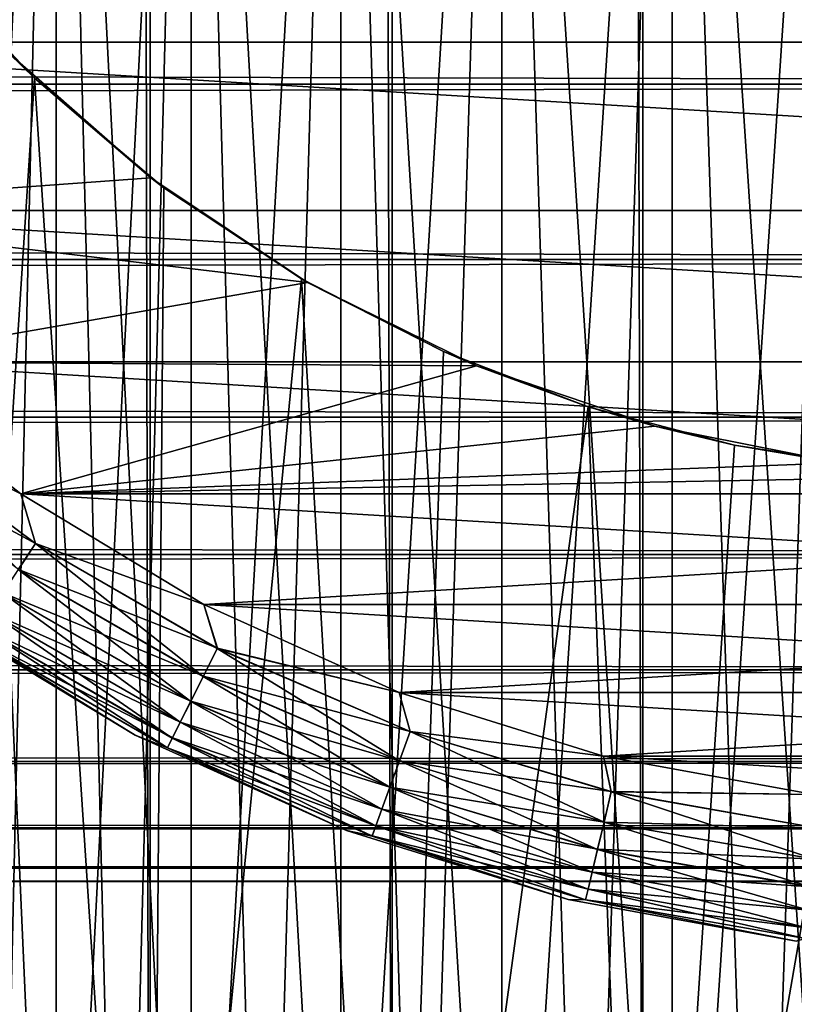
# Model space of a CAD drawing. Extents: x -265 to 265, y 0 to 747.
# Tile 87 of 256: x 243.18 to 248.42, y 6.67 to 13.34. Entities that reach past the tile are written whole.
import ezdxf

# ---------------------------------------------------------------- set-up
doc = ezdxf.new("R2010")
doc.units = 0
doc.header["$LTSCALE"] = 65.185185
for name, color, linetype in [('103', 7, 'CONTINUOUS'), ('107', 7, 'CONTINUOUS'), ('112', 7, 'CONTINUOUS'), ('113', 7, 'CONTINUOUS'), ('44', 7, 'CONTINUOUS'), ('87', 7, 'CONTINUOUS'), ('88', 7, 'CONTINUOUS'), ('95', 7, 'CONTINUOUS'), ('97', 7, 'CONTINUOUS'), ('98', 7, 'CONTINUOUS'), ('99', 7, 'CONTINUOUS')]:
    doc.layers.add(name, color=color, linetype=linetype)

msp = doc.modelspace()

# ---------------------------------------------------------------- linework, layer by layer
at = {"layer": '103', "color": 7, "linetype": 'CONTINUOUS'}
for points in [[(242.0425, 11.0179, -75), (243.1833, 10.1242, -75), (242.1442, 10.6378, -74.9752), (242.0425, 11.0179, -75)], [(242.1442, 10.6378, -74.9752), (243.2842, 9.7891, -74.9752), (242.0082, 10.4757, -74.9014), (242.1442, 10.6378, -74.9752)], [(242.1442, 10.6378, -74.9752), (243.1833, 10.1242, -75), (243.2842, 9.7891, -74.9752), (242.1442, 10.6378, -74.9752)], [(242.0082, 10.4757, -74.9014), (243.2842, 9.7891, -74.9752), (243.1679, 9.6123, -74.9014), (242.0082, 10.4757, -74.9014)], [(243.1833, 10.1242, -75), (244.4234, 9.3745, -75), (243.2842, 9.7891, -74.9752), (243.1833, 10.1242, -75)], [(243.2842, 9.7891, -74.9752), (244.515, 9.0785, -74.9752), (243.1679, 9.6123, -74.9014), (243.2842, 9.7891, -74.9752)], [(243.2842, 9.7891, -74.9752), (244.4234, 9.3745, -75), (244.515, 9.0785, -74.9752), (243.2842, 9.7891, -74.9752)], [(243.1679, 9.6123, -74.9014), (244.42, 8.8894, -74.9014), (243.0636, 9.4537, -74.7823), (243.1679, 9.6123, -74.9014)], [(243.1679, 9.6123, -74.9014), (244.515, 9.0785, -74.9752), (244.42, 8.8894, -74.9014), (243.1679, 9.6123, -74.9014)], [(243.0636, 9.4537, -74.7823), (244.3348, 8.7197, -74.7823), (242.9764, 9.3212, -74.6238), (243.0636, 9.4537, -74.7823)], [(243.0636, 9.4537, -74.7823), (244.42, 8.8894, -74.9014), (244.3348, 8.7197, -74.7823), (243.0636, 9.4537, -74.7823)], [(244.4234, 9.3745, -75), (245.7448, 8.7798, -75), (244.515, 9.0785, -74.9752), (244.4234, 9.3745, -75)], [(243.9586, 8.4891, -74), (242.6152, 9.3012, -74), (242.8702, 9.1596, -74.2225), (243.9586, 8.4891, -74)], [(242.9764, 9.3212, -74.6238), (244.2637, 8.578, -74.6238), (242.9109, 9.2215, -74.4341), (242.9764, 9.3212, -74.6238)], [(242.9764, 9.3212, -74.6238), (244.3348, 8.7197, -74.7823), (244.2637, 8.578, -74.6238), (242.9764, 9.3212, -74.6238)], [(242.9109, 9.2215, -74.4341), (244.2101, 8.4714, -74.4341), (242.8702, 9.1596, -74.2225), (242.9109, 9.2215, -74.4341)], [(242.9109, 9.2215, -74.4341), (244.2637, 8.578, -74.6238), (244.2101, 8.4714, -74.4341), (242.9109, 9.2215, -74.4341)], [(243.9586, 8.4891, -74), (242.8702, 9.1596, -74.2225), (244.1769, 8.4052, -74.2225), (243.9586, 8.4891, -74)], [(242.8702, 9.1596, -74.2225), (244.2101, 8.4714, -74.4341), (244.1769, 8.4052, -74.2225), (242.8702, 9.1596, -74.2225)], [(244.515, 9.0785, -74.9752), (245.82, 8.5156, -74.9752), (244.42, 8.8894, -74.9014), (244.515, 9.0785, -74.9752)], [(244.515, 9.0785, -74.9752), (245.7448, 8.7798, -75), (245.82, 8.5156, -74.9752), (244.515, 9.0785, -74.9752)], [(244.42, 8.8894, -74.9014), (245.7476, 8.3167, -74.9014), (244.3348, 8.7197, -74.7823), (244.42, 8.8894, -74.9014)], [(244.42, 8.8894, -74.9014), (245.82, 8.5156, -74.9752), (245.7476, 8.3167, -74.9014), (244.42, 8.8894, -74.9014)], [(245.7448, 8.7798, -75), (247.1283, 8.3487, -75), (245.82, 8.5156, -74.9752), (245.7448, 8.7798, -75)], [(244.3348, 8.7197, -74.7823), (245.6827, 8.1383, -74.7823), (244.2637, 8.578, -74.6238), (244.3348, 8.7197, -74.7823)], [(244.3348, 8.7197, -74.7823), (245.7476, 8.3167, -74.9014), (245.6827, 8.1383, -74.7823), (244.3348, 8.7197, -74.7823)], [(244.2637, 8.578, -74.6238), (245.6285, 7.9893, -74.6238), (244.2101, 8.4714, -74.4341), (244.2637, 8.578, -74.6238)], [(244.2637, 8.578, -74.6238), (245.6827, 8.1383, -74.7823), (245.6285, 7.9893, -74.6238), (244.2637, 8.578, -74.6238)], [(245.3901, 7.8448, -74), (243.9586, 8.4891, -74), (244.1769, 8.4052, -74.2225), (245.3901, 7.8448, -74)], [(244.2101, 8.4714, -74.4341), (245.5876, 7.8771, -74.4341), (244.1769, 8.4052, -74.2225), (244.2101, 8.4714, -74.4341)], [(244.2101, 8.4714, -74.4341), (245.6285, 7.9893, -74.6238), (245.5876, 7.8771, -74.4341), (244.2101, 8.4714, -74.4341)], [(245.82, 8.5156, -74.9752), (247.1815, 8.108, -74.9752), (245.7476, 8.3167, -74.9014), (245.82, 8.5156, -74.9752)], [(245.82, 8.5156, -74.9752), (247.1283, 8.3487, -75), (247.1815, 8.108, -74.9752), (245.82, 8.5156, -74.9752)], [(245.3901, 7.8448, -74), (244.1769, 8.4052, -74.2225), (245.5623, 7.8076, -74.2225), (245.3901, 7.8448, -74)], [(244.1769, 8.4052, -74.2225), (245.5876, 7.8771, -74.4341), (245.5623, 7.8076, -74.2225), (244.1769, 8.4052, -74.2225)], [(247.1283, 8.3487, -75), (248.5536, 8.0875, -75), (247.1815, 8.108, -74.9752), (247.1283, 8.3487, -75)], [(245.7476, 8.3167, -74.9014), (247.1327, 7.9021, -74.9014), (245.6827, 8.1383, -74.7823), (245.7476, 8.3167, -74.9014)], [(245.7476, 8.3167, -74.9014), (247.1815, 8.108, -74.9752), (247.1327, 7.9021, -74.9014), (245.7476, 8.3167, -74.9014)], [(245.6827, 8.1383, -74.7823), (247.0889, 7.7173, -74.7823), (245.6285, 7.9893, -74.6238), (245.6827, 8.1383, -74.7823)], [(245.6827, 8.1383, -74.7823), (247.1327, 7.9021, -74.9014), (247.0889, 7.7173, -74.7823), (245.6827, 8.1383, -74.7823)], [(247.1815, 8.108, -74.9752), (248.5812, 7.8612, -74.9752), (247.1327, 7.9021, -74.9014), (247.1815, 8.108, -74.9752)], [(247.1815, 8.108, -74.9752), (248.5536, 8.0875, -75), (248.5812, 7.8612, -74.9752), (247.1815, 8.108, -74.9752)], [(245.6285, 7.9893, -74.6238), (247.0524, 7.563, -74.6238), (245.5876, 7.8771, -74.4341), (245.6285, 7.9893, -74.6238)], [(245.6285, 7.9893, -74.6238), (247.0889, 7.7173, -74.7823), (247.0524, 7.563, -74.6238), (245.6285, 7.9893, -74.6238)], [(245.5876, 7.8771, -74.4341), (247.0249, 7.4469, -74.4341), (245.5623, 7.8076, -74.2225), (245.5876, 7.8771, -74.4341)], [(245.5876, 7.8771, -74.4341), (247.0524, 7.563, -74.6238), (247.0249, 7.4469, -74.4341), (245.5876, 7.8771, -74.4341)], [(247.1327, 7.9021, -74.9014), (248.5566, 7.651, -74.9014), (247.0889, 7.7173, -74.7823), (247.1327, 7.9021, -74.9014)], [(247.1327, 7.9021, -74.9014), (248.5812, 7.8612, -74.9752), (248.5566, 7.651, -74.9014), (247.1327, 7.9021, -74.9014)], [(246.8889, 7.3778, -74), (245.3901, 7.8448, -74), (245.5623, 7.8076, -74.2225), (246.8889, 7.3778, -74)], [(246.8889, 7.3778, -74), (245.5623, 7.8076, -74.2225), (247.0078, 7.3748, -74.2225), (246.8889, 7.3778, -74)], [(245.5623, 7.8076, -74.2225), (247.0249, 7.4469, -74.4341), (247.0078, 7.3748, -74.2225), (245.5623, 7.8076, -74.2225)], [(247.0889, 7.7173, -74.7823), (248.5346, 7.4624, -74.7823), (247.0524, 7.563, -74.6238), (247.0889, 7.7173, -74.7823)], [(247.0889, 7.7173, -74.7823), (248.5566, 7.651, -74.9014), (248.5346, 7.4624, -74.7823), (247.0889, 7.7173, -74.7823)], [(247.0524, 7.563, -74.6238), (248.5162, 7.3049, -74.6238), (247.0249, 7.4469, -74.4341), (247.0524, 7.563, -74.6238)], [(247.0524, 7.563, -74.6238), (248.5346, 7.4624, -74.7823), (248.5162, 7.3049, -74.6238), (247.0524, 7.563, -74.6238)], [(247.0249, 7.4469, -74.4341), (248.5023, 7.1864, -74.4341), (247.0078, 7.3748, -74.2225), (247.0249, 7.4469, -74.4341)], [(247.0249, 7.4469, -74.4341), (248.5162, 7.3049, -74.6238), (248.5023, 7.1864, -74.4341), (247.0249, 7.4469, -74.4341)], [(248.433, 7.0948, -74), (246.8889, 7.3778, -74), (247.0078, 7.3748, -74.2225), (248.433, 7.0948, -74)], [(248.433, 7.0948, -74), (247.0078, 7.3748, -74.2225), (248.4937, 7.1128, -74.2225), (248.433, 7.0948, -74)], [(247.0078, 7.3748, -74.2225), (248.5023, 7.1864, -74.4341), (248.4937, 7.1128, -74.2225), (247.0078, 7.3748, -74.2225)]]:
    msp.add_3dface(points, dxfattribs=at)
at = {"layer": '107', "color": 7, "linetype": 'CONTINUOUS'}
for points in [[(243.1833, 10.1242, -25), (242.0425, 11.0179, -25), (242.1435, 10.637, -25.0251), (243.1833, 10.1242, -25)], [(243.2836, 9.7882, -25.0251), (243.1833, 10.1242, -25), (242.1435, 10.637, -25.0251), (243.2836, 9.7882, -25.0251)], [(243.2836, 9.7882, -25.0251), (242.1435, 10.637, -25.0251), (243.1674, 9.6115, -25.0991), (243.2836, 9.7882, -25.0251)], [(244.4234, 9.3745, -25), (243.1833, 10.1242, -25), (243.2836, 9.7882, -25.0251), (244.4234, 9.3745, -25)], [(244.4196, 8.8885, -25.0991), (243.2836, 9.7882, -25.0251), (243.1674, 9.6115, -25.0991), (244.4196, 8.8885, -25.0991)], [(244.5145, 9.0776, -25.0251), (244.4234, 9.3745, -25), (243.2836, 9.7882, -25.0251), (244.5145, 9.0776, -25.0251)], [(244.5145, 9.0776, -25.0251), (243.2836, 9.7882, -25.0251), (244.4196, 8.8885, -25.0991), (244.5145, 9.0776, -25.0251)], [(244.3344, 8.7189, -25.2184), (243.1674, 9.6115, -25.0991), (243.0631, 9.4529, -25.2184), (244.3344, 8.7189, -25.2184)], [(244.4196, 8.8885, -25.0991), (243.1674, 9.6115, -25.0991), (244.3344, 8.7189, -25.2184), (244.4196, 8.8885, -25.0991)], [(244.2633, 8.5774, -25.377), (243.0631, 9.4529, -25.2184), (242.976, 9.3206, -25.377), (244.2633, 8.5774, -25.377)], [(244.3344, 8.7189, -25.2184), (243.0631, 9.4529, -25.2184), (244.2633, 8.5774, -25.377), (244.3344, 8.7189, -25.2184)], [(245.7448, 8.7798, -25), (244.4234, 9.3745, -25), (244.5145, 9.0776, -25.0251), (245.7448, 8.7798, -25)], [(242.6152, 9.3012, -26), (243.9586, 8.4891, -26), (242.87, 9.1594, -25.7786), (242.6152, 9.3012, -26)], [(244.2099, 8.4709, -25.5669), (242.976, 9.3206, -25.377), (242.9106, 9.2211, -25.5669), (244.2099, 8.4709, -25.5669)], [(244.2633, 8.5774, -25.377), (242.976, 9.3206, -25.377), (244.2099, 8.4709, -25.5669), (244.2633, 8.5774, -25.377)], [(244.1768, 8.405, -25.7786), (242.9106, 9.2211, -25.5669), (242.87, 9.1594, -25.7786), (244.1768, 8.405, -25.7786)], [(244.2099, 8.4709, -25.5669), (242.9106, 9.2211, -25.5669), (244.1768, 8.405, -25.7786), (244.2099, 8.4709, -25.5669)], [(243.9586, 8.4891, -26), (244.1768, 8.405, -25.7786), (242.87, 9.1594, -25.7786), (243.9586, 8.4891, -26)], [(245.7473, 8.3158, -25.0991), (244.5145, 9.0776, -25.0251), (244.4196, 8.8885, -25.0991), (245.7473, 8.3158, -25.0991)], [(245.8197, 8.5146, -25.0251), (245.7448, 8.7798, -25), (244.5145, 9.0776, -25.0251), (245.8197, 8.5146, -25.0251)], [(245.8197, 8.5146, -25.0251), (244.5145, 9.0776, -25.0251), (245.7473, 8.3158, -25.0991), (245.8197, 8.5146, -25.0251)], [(245.6824, 8.1375, -25.2184), (244.4196, 8.8885, -25.0991), (244.3344, 8.7189, -25.2184), (245.6824, 8.1375, -25.2184)], [(245.7473, 8.3158, -25.0991), (244.4196, 8.8885, -25.0991), (245.6824, 8.1375, -25.2184), (245.7473, 8.3158, -25.0991)], [(247.1283, 8.3487, -25), (245.7448, 8.7798, -25), (245.8197, 8.5146, -25.0251), (247.1283, 8.3487, -25)], [(245.6282, 7.9886, -25.377), (244.3344, 8.7189, -25.2184), (244.2633, 8.5774, -25.377), (245.6282, 7.9886, -25.377)], [(245.6824, 8.1375, -25.2184), (244.3344, 8.7189, -25.2184), (245.6282, 7.9886, -25.377), (245.6824, 8.1375, -25.2184)], [(245.5875, 7.8767, -25.5669), (244.2633, 8.5774, -25.377), (244.2099, 8.4709, -25.5669), (245.5875, 7.8767, -25.5669)], [(245.6282, 7.9886, -25.377), (244.2633, 8.5774, -25.377), (245.5875, 7.8767, -25.5669), (245.6282, 7.9886, -25.377)], [(243.9586, 8.4891, -26), (245.3901, 7.8448, -26), (244.1768, 8.405, -25.7786), (243.9586, 8.4891, -26)], [(245.5622, 7.8073, -25.7786), (244.2099, 8.4709, -25.5669), (244.1768, 8.405, -25.7786), (245.5622, 7.8073, -25.7786)], [(245.5875, 7.8767, -25.5669), (244.2099, 8.4709, -25.5669), (245.5622, 7.8073, -25.7786), (245.5875, 7.8767, -25.5669)], [(247.1325, 7.9011, -25.0991), (245.8197, 8.5146, -25.0251), (245.7473, 8.3158, -25.0991), (247.1325, 7.9011, -25.0991)], [(247.1813, 8.1069, -25.0251), (247.1283, 8.3487, -25), (245.8197, 8.5146, -25.0251), (247.1813, 8.1069, -25.0251)], [(247.1813, 8.1069, -25.0251), (245.8197, 8.5146, -25.0251), (247.1325, 7.9011, -25.0991), (247.1813, 8.1069, -25.0251)], [(245.3901, 7.8448, -26), (245.5622, 7.8073, -25.7786), (244.1768, 8.405, -25.7786), (245.3901, 7.8448, -26)], [(248.5536, 8.0875, -25), (247.1283, 8.3487, -25), (247.1813, 8.1069, -25.0251), (248.5536, 8.0875, -25)], [(247.0887, 7.7164, -25.2184), (245.7473, 8.3158, -25.0991), (245.6824, 8.1375, -25.2184), (247.0887, 7.7164, -25.2184)], [(247.1325, 7.9011, -25.0991), (245.7473, 8.3158, -25.0991), (247.0887, 7.7164, -25.2184), (247.1325, 7.9011, -25.0991)], [(247.0522, 7.5623, -25.377), (245.6824, 8.1375, -25.2184), (245.6282, 7.9886, -25.377), (247.0522, 7.5623, -25.377)], [(247.0887, 7.7164, -25.2184), (245.6824, 8.1375, -25.2184), (247.0522, 7.5623, -25.377), (247.0887, 7.7164, -25.2184)], [(248.5565, 7.65, -25.0991), (247.1813, 8.1069, -25.0251), (247.1325, 7.9011, -25.0991), (248.5565, 7.65, -25.0991)], [(248.5811, 7.8601, -25.0251), (248.5536, 8.0875, -25), (247.1813, 8.1069, -25.0251), (248.5811, 7.8601, -25.0251)], [(248.5811, 7.8601, -25.0251), (247.1813, 8.1069, -25.0251), (248.5565, 7.65, -25.0991), (248.5811, 7.8601, -25.0251)], [(247.0247, 7.4464, -25.5669), (245.6282, 7.9886, -25.377), (245.5875, 7.8767, -25.5669), (247.0247, 7.4464, -25.5669)], [(247.0522, 7.5623, -25.377), (245.6282, 7.9886, -25.377), (247.0247, 7.4464, -25.5669), (247.0522, 7.5623, -25.377)], [(247.0077, 7.3746, -25.7786), (245.5875, 7.8767, -25.5669), (245.5622, 7.8073, -25.7786), (247.0077, 7.3746, -25.7786)], [(247.0247, 7.4464, -25.5669), (245.5875, 7.8767, -25.5669), (247.0077, 7.3746, -25.7786), (247.0247, 7.4464, -25.5669)], [(248.5345, 7.4615, -25.2184), (247.1325, 7.9011, -25.0991), (247.0887, 7.7164, -25.2184), (248.5345, 7.4615, -25.2184)], [(248.5565, 7.65, -25.0991), (247.1325, 7.9011, -25.0991), (248.5345, 7.4615, -25.2184), (248.5565, 7.65, -25.0991)], [(245.3901, 7.8448, -26), (246.8889, 7.3778, -26), (245.5622, 7.8073, -25.7786), (245.3901, 7.8448, -26)], [(246.8889, 7.3778, -26), (247.0077, 7.3746, -25.7786), (245.5622, 7.8073, -25.7786), (246.8889, 7.3778, -26)], [(248.5161, 7.3042, -25.377), (247.0887, 7.7164, -25.2184), (247.0522, 7.5623, -25.377), (248.5161, 7.3042, -25.377)], [(248.5345, 7.4615, -25.2184), (247.0887, 7.7164, -25.2184), (248.5161, 7.3042, -25.377), (248.5345, 7.4615, -25.2184)], [(248.5022, 7.1859, -25.5669), (247.0522, 7.5623, -25.377), (247.0247, 7.4464, -25.5669), (248.5022, 7.1859, -25.5669)], [(248.5161, 7.3042, -25.377), (247.0522, 7.5623, -25.377), (248.5022, 7.1859, -25.5669), (248.5161, 7.3042, -25.377)], [(248.4937, 7.1126, -25.7786), (247.0247, 7.4464, -25.5669), (247.0077, 7.3746, -25.7786), (248.4937, 7.1126, -25.7786)], [(248.5022, 7.1859, -25.5669), (247.0247, 7.4464, -25.5669), (248.4937, 7.1126, -25.7786), (248.5022, 7.1859, -25.5669)], [(246.8889, 7.3778, -26), (248.433, 7.0948, -26), (247.0077, 7.3746, -25.7786), (246.8889, 7.3778, -26)], [(248.433, 7.0948, -26), (248.4937, 7.1126, -25.7786), (247.0077, 7.3746, -25.7786), (248.433, 7.0948, -26)]]:
    msp.add_3dface(points, dxfattribs=at)
at = {"layer": '112', "color": 7, "linetype": 'CONTINUOUS'}
for points in [[(242.6218, 20, 5.6615), (243.4239, 20, 6.5761), (242.6218, 2, 5.6615), (242.6218, 20, 5.6615)], [(242.6218, 2, 5.6615), (243.4239, 20, 6.5761), (243.0079, 2, 6.1319), (242.6218, 2, 5.6615)], [(243.0079, 2, 6.1319), (243.4239, 20, 6.5761), (243.4239, 2, 6.5761), (243.0079, 2, 6.1319)], [(243.4239, 20, 6.5761), (244.3385, 20, 7.3782), (243.4239, 2, 6.5761), (243.4239, 20, 6.5761)], [(243.4239, 2, 6.5761), (244.3385, 20, 7.3782), (243.8681, 2, 6.9921), (243.4239, 2, 6.5761)], [(243.8681, 2, 6.9921), (244.3385, 20, 7.3782), (244.3385, 2, 7.3782), (243.8681, 2, 6.9921)], [(244.3385, 20, 7.3782), (245.35, 20, 8.054), (244.3385, 2, 7.3782), (244.3385, 20, 7.3782)], [(244.3385, 2, 7.3782), (245.35, 20, 8.054), (244.8332, 2, 7.7327), (244.3385, 2, 7.3782)], [(244.8332, 2, 7.7327), (245.35, 20, 8.054), (245.35, 2, 8.054), (244.8332, 2, 7.7327)], [(245.35, 20, 8.054), (246.441, 20, 8.5921), (245.35, 2, 8.054), (245.35, 20, 8.054)], [(245.35, 2, 8.054), (246.441, 20, 8.5921), (245.8867, 2, 8.3409), (245.35, 2, 8.054)], [(245.8867, 2, 8.3409), (246.441, 20, 8.5921), (246.441, 2, 8.5921), (245.8867, 2, 8.3409)], [(246.441, 20, 8.5921), (247.593, 20, 8.9831), (246.441, 2, 8.5921), (246.441, 20, 8.5921)], [(246.441, 2, 8.5921), (247.593, 20, 8.9831), (247.0106, 2, 8.8065), (246.441, 2, 8.5921)], [(247.0106, 2, 8.8065), (247.593, 20, 8.9831), (247.593, 2, 8.9831), (247.0106, 2, 8.8065)], [(247.593, 20, 8.9831), (248.7861, 20, 9.2204), (247.593, 2, 8.9831), (247.593, 20, 8.9831)], [(247.593, 2, 8.9831), (248.7861, 20, 9.2204), (248.1857, 2, 9.1213), (247.593, 2, 8.9831)], [(248.1857, 2, 9.1213), (248.7861, 20, 9.2204), (248.7861, 2, 9.2204), (248.1857, 2, 9.1213)]]:
    msp.add_3dface(points, dxfattribs=at)
at = {"layer": '113', "color": 7, "linetype": 'CONTINUOUS'}
for points in [[(243.4239, 20, -6.5761), (242.6218, 20, -5.6615), (243.4239, 2, -6.5761), (243.4239, 20, -6.5761)], [(243.4239, 2, -6.5761), (242.6218, 20, -5.6615), (243.0079, 2, -6.1319), (243.4239, 2, -6.5761)], [(244.3385, 20, -7.3782), (243.4239, 20, -6.5761), (244.3385, 2, -7.3782), (244.3385, 20, -7.3782)], [(244.3385, 2, -7.3782), (243.4239, 20, -6.5761), (243.8681, 2, -6.9921), (244.3385, 2, -7.3782)], [(243.8681, 2, -6.9921), (243.4239, 20, -6.5761), (243.4239, 2, -6.5761), (243.8681, 2, -6.9921)], [(245.35, 20, -8.054), (244.3385, 20, -7.3782), (245.35, 2, -8.054), (245.35, 20, -8.054)], [(245.35, 2, -8.054), (244.3385, 20, -7.3782), (244.8332, 2, -7.7327), (245.35, 2, -8.054)], [(244.8332, 2, -7.7327), (244.3385, 20, -7.3782), (244.3385, 2, -7.3782), (244.8332, 2, -7.7327)], [(246.441, 20, -8.5921), (245.35, 20, -8.054), (246.441, 2, -8.5921), (246.441, 20, -8.5921)], [(246.441, 2, -8.5921), (245.35, 20, -8.054), (245.8867, 2, -8.3409), (246.441, 2, -8.5921)], [(245.8867, 2, -8.3409), (245.35, 20, -8.054), (245.35, 2, -8.054), (245.8867, 2, -8.3409)], [(247.593, 20, -8.9831), (246.441, 20, -8.5921), (247.593, 2, -8.9831), (247.593, 20, -8.9831)], [(247.593, 2, -8.9831), (246.441, 20, -8.5921), (247.0106, 2, -8.8065), (247.593, 2, -8.9831)], [(247.0106, 2, -8.8065), (246.441, 20, -8.5921), (246.441, 2, -8.5921), (247.0106, 2, -8.8065)], [(248.7861, 20, -9.2204), (247.593, 20, -8.9831), (248.7861, 2, -9.2204), (248.7861, 20, -9.2204)], [(248.7861, 2, -9.2204), (247.593, 20, -8.9831), (248.1857, 2, -9.1213), (248.7861, 2, -9.2204)], [(248.1857, 2, -9.1213), (247.593, 20, -8.9831), (247.593, 2, -8.9831), (248.1857, 2, -9.1213)]]:
    msp.add_3dface(points, dxfattribs=at)
at = {"layer": '44', "color": 7, "linetype": 'CONTINUOUS'}
for points in [[(-263, 12.8992, 17.2127), (-263, 14.191, 16.4318), (263, 12.8992, 17.2127), (-263, 12.8992, 17.2127)], [(263, 12.8992, 17.2127), (-263, 14.191, 16.4318), (263, 14.191, 16.4318), (263, 12.8992, 17.2127)], [(-263, 14.191, 38.5682), (-263, 12.8992, 37.7873), (263, 14.191, 38.5682), (-263, 14.191, 38.5682)], [(263, 14.191, 38.5682), (-263, 12.8992, 37.7873), (263, 12.8992, 37.7873), (263, 14.191, 38.5682)], [(-263, 11.711, 18.1436), (-263, 12.8992, 17.2127), (263, 11.711, 18.1436), (-263, 11.711, 18.1436)], [(263, 11.711, 18.1436), (-263, 12.8992, 17.2127), (263, 12.8992, 17.2127), (263, 11.711, 18.1436)], [(-263, 12.8992, 37.7873), (-263, 11.711, 36.8564), (263, 12.8992, 37.7873), (-263, 12.8992, 37.7873)], [(263, 12.8992, 37.7873), (-263, 11.711, 36.8564), (263, 11.711, 36.8564), (263, 12.8992, 37.7873)], [(-263, 10.6436, 19.211), (-263, 11.711, 18.1436), (263, 10.6436, 19.211), (-263, 10.6436, 19.211)], [(263, 10.6436, 19.211), (-263, 11.711, 18.1436), (263, 11.711, 18.1436), (263, 10.6436, 19.211)], [(-263, 11.711, 36.8564), (-263, 10.6436, 35.789), (263, 11.711, 36.8564), (-263, 11.711, 36.8564)], [(263, 11.711, 36.8564), (-263, 10.6436, 35.789), (263, 10.6436, 35.789), (263, 11.711, 36.8564)], [(-263, 9.7127, 20.3992), (-263, 10.6436, 19.211), (263, 9.7127, 20.3992), (-263, 9.7127, 20.3992)], [(263, 9.7127, 20.3992), (-263, 10.6436, 19.211), (263, 10.6436, 19.211), (263, 9.7127, 20.3992)], [(-263, 10.6436, 35.789), (-263, 9.7127, 34.6008), (263, 10.6436, 35.789), (-263, 10.6436, 35.789)], [(263, 10.6436, 35.789), (-263, 9.7127, 34.6008), (263, 9.7127, 34.6008), (263, 10.6436, 35.789)], [(-263, 8.9318, 21.691), (-263, 9.7127, 20.3992), (263, 8.9318, 21.691), (-263, 8.9318, 21.691)], [(263, 8.9318, 21.691), (-263, 9.7127, 20.3992), (263, 9.7127, 20.3992), (263, 8.9318, 21.691)], [(-263, 9.7127, 34.6008), (-263, 8.9318, 33.309), (263, 9.7127, 34.6008), (-263, 9.7127, 34.6008)], [(263, 9.7127, 34.6008), (-263, 8.9318, 33.309), (263, 8.9318, 33.309), (263, 9.7127, 34.6008)], [(-263, 8.3123, 23.0674), (-263, 8.9318, 21.691), (263, 8.3123, 23.0674), (-263, 8.3123, 23.0674)], [(263, 8.3123, 23.0674), (-263, 8.9318, 21.691), (263, 8.9318, 21.691), (263, 8.3123, 23.0674)], [(-263, 8.9318, 33.309), (-263, 8.3123, 31.9326), (263, 8.9318, 33.309), (-263, 8.9318, 33.309)], [(263, 8.9318, 33.309), (-263, 8.3123, 31.9326), (263, 8.3123, 31.9326), (263, 8.9318, 33.309)], [(-263, 7.8632, 24.5086), (-263, 8.3123, 23.0674), (263, 7.8632, 24.5086), (-263, 7.8632, 24.5086)], [(263, 7.8632, 24.5086), (-263, 8.3123, 23.0674), (263, 8.3123, 23.0674), (263, 7.8632, 24.5086)], [(-263, 8.3123, 31.9326), (-263, 7.8632, 30.4914), (263, 8.3123, 31.9326), (-263, 8.3123, 31.9326)], [(263, 8.3123, 31.9326), (-263, 7.8632, 30.4914), (263, 7.8632, 30.4914), (263, 8.3123, 31.9326)], [(-263, 7.5911, 25.9933), (-263, 7.8632, 24.5086), (263, 7.5911, 25.9933), (-263, 7.5911, 25.9933)], [(263, 7.5911, 25.9933), (-263, 7.8632, 24.5086), (263, 7.8632, 24.5086), (263, 7.5911, 25.9933)], [(-263, 7.8632, 30.4914), (-263, 7.5911, 29.0067), (263, 7.8632, 30.4914), (-263, 7.8632, 30.4914)], [(263, 7.8632, 30.4914), (-263, 7.5911, 29.0067), (263, 7.5911, 29.0067), (263, 7.8632, 30.4914)], [(-263, 7.5, 27.5), (-263, 7.5911, 25.9933), (263, 7.5, 27.5), (-263, 7.5, 27.5)], [(263, 7.5, 27.5), (-263, 7.5911, 25.9933), (263, 7.5911, 25.9933), (263, 7.5, 27.5)], [(-263, 7.5911, 29.0067), (-263, 7.5, 27.5), (263, 7.5911, 29.0067), (-263, 7.5911, 29.0067)], [(263, 7.5911, 29.0067), (-263, 7.5, 27.5), (263, 7.5, 27.5), (263, 7.5911, 29.0067)]]:
    msp.add_3dface(points, dxfattribs=at)
at = {"layer": '87', "color": 7, "linetype": 'CONTINUOUS'}
for points in [[(242.5, 1, 12.9904), (244.0588, 1, 13.7732), (242.5, 739, 12.9904), (242.5, 1, 12.9904)], [(242.5, 739, 12.9904), (244.0588, 1, 13.7732), (244.0588, 739, 13.7732), (242.5, 739, 12.9904)], [(244.0588, 1, 13.7732), (245.698, 1, 14.3698), (244.0588, 739, 13.7732), (244.0588, 1, 13.7732)], [(244.0588, 739, 13.7732), (245.698, 1, 14.3698), (245.698, 739, 14.3698), (244.0588, 739, 13.7732)], [(245.698, 1, 14.3698), (247.3953, 1, 14.7721), (245.698, 739, 14.3698), (245.698, 1, 14.3698)], [(245.698, 739, 14.3698), (247.3953, 1, 14.7721), (247.3953, 739, 14.7721), (245.698, 739, 14.3698)], [(247.3953, 1, 14.7721), (249.1278, 1, 14.9746), (247.3953, 739, 14.7721), (247.3953, 1, 14.7721)], [(247.3953, 739, 14.7721), (249.1278, 1, 14.9746), (249.1278, 739, 14.9746), (247.3953, 739, 14.7721)]]:
    msp.add_3dface(points, dxfattribs=at)
at = {"layer": '88', "color": 7, "linetype": 'CONTINUOUS'}
for points in [[(243.2761, 12.9394, -13.4086), (242.5, 1, -12.9904), (242.4812, 13.7927, -12.9795), (243.2761, 12.9394, -13.4086)], [(244.0588, 1, -13.7732), (242.5, 1, -12.9904), (243.2761, 12.9394, -13.4086), (244.0588, 1, -13.7732)], [(244.153, 12.1977, -13.8135), (244.0588, 1, -13.7732), (243.2761, 12.9394, -13.4086), (244.153, 12.1977, -13.8135)], [(245.0837, 11.5803, -14.1714), (244.0588, 1, -13.7732), (244.153, 12.1977, -13.8135), (245.0837, 11.5803, -14.1714)], [(245.698, 1, -14.3698), (244.0588, 1, -13.7732), (245.0837, 11.5803, -14.1714), (245.698, 1, -14.3698)], [(246.0462, 11.0876, -14.4695), (245.698, 1, -14.3698), (245.0837, 11.5803, -14.1714), (246.0462, 11.0876, -14.4695)], [(247.026, 10.7146, -14.7022), (245.698, 1, -14.3698), (246.0462, 11.0876, -14.4695), (247.026, 10.7146, -14.7022)], [(247.3953, 1, -14.7721), (245.698, 1, -14.3698), (247.026, 10.7146, -14.7022), (247.3953, 1, -14.7721)], [(248.0146, 10.4543, -14.868), (247.3953, 1, -14.7721), (247.026, 10.7146, -14.7022), (248.0146, 10.4543, -14.868)], [(249.0066, 10.3007, -14.9671), (247.3953, 1, -14.7721), (248.0146, 10.4543, -14.868), (249.0066, 10.3007, -14.9671)], [(249.1278, 1, -14.9746), (247.3953, 1, -14.7721), (249.0066, 10.3007, -14.9671), (249.1278, 1, -14.9746)]]:
    msp.add_3dface(points, dxfattribs=at)
at = {"layer": '95', "color": 7, "linetype": 'CONTINUOUS'}
for points in [[(243.2761, 12.9394, -13.4086), (242.4812, 13.7927, -12.9795), (243.1057, 13.1057, -25), (243.2761, 12.9394, -13.4086)], [(244.0646, 12.2648, -25), (243.2761, 12.9394, -13.4086), (243.1057, 13.1057, -25), (244.0646, 12.2648, -25)], [(244.153, 12.1977, -13.8135), (243.2761, 12.9394, -13.4086), (244.0646, 12.2648, -25), (244.153, 12.1977, -13.8135)], [(245.125, 11.5563, -25), (244.153, 12.1977, -13.8135), (244.0646, 12.2648, -25), (245.125, 11.5563, -25)], [(245.0837, 11.5803, -14.1714), (244.153, 12.1977, -13.8135), (245.125, 11.5563, -25), (245.0837, 11.5803, -14.1714)], [(246.0462, 11.0876, -14.4695), (245.0837, 11.5803, -14.1714), (245.125, 11.5563, -25), (246.0462, 11.0876, -14.4695)], [(246.2688, 10.9922, -25), (246.0462, 11.0876, -14.4695), (245.125, 11.5563, -25), (246.2688, 10.9922, -25)], [(247.026, 10.7146, -14.7022), (246.0462, 11.0876, -14.4695), (246.2688, 10.9922, -25), (247.026, 10.7146, -14.7022)], [(247.4765, 10.5822, -25), (247.026, 10.7146, -14.7022), (246.2688, 10.9922, -25), (247.4765, 10.5822, -25)], [(248.0146, 10.4543, -14.868), (247.026, 10.7146, -14.7022), (247.4765, 10.5822, -25), (248.0146, 10.4543, -14.868)], [(248.7274, 10.3334, -25), (248.0146, 10.4543, -14.868), (247.4765, 10.5822, -25), (248.7274, 10.3334, -25)], [(249.0066, 10.3007, -14.9671), (248.0146, 10.4543, -14.868), (248.7274, 10.3334, -25), (249.0066, 10.3007, -14.9671)]]:
    msp.add_3dface(points, dxfattribs=at)
at = {"layer": '97', "color": 7, "linetype": 'CONTINUOUS'}
for points in [[(244.0646, 12.2648, -25), (243.1057, 13.1057, -25), (241.0179, 12.0425, -25), (244.0646, 12.2648, -25)], [(245.125, 11.5563, -25), (244.0646, 12.2648, -25), (241.0179, 12.0425, -25), (245.125, 11.5563, -25)], [(242.0425, 11.0179, -25), (245.125, 11.5563, -25), (241.0179, 12.0425, -25), (242.0425, 11.0179, -25)], [(246.2688, 10.9922, -25), (245.125, 11.5563, -25), (242.0425, 11.0179, -25), (246.2688, 10.9922, -25)], [(243.1833, 10.1242, -25), (246.2688, 10.9922, -25), (242.0425, 11.0179, -25), (243.1833, 10.1242, -25)], [(247.4765, 10.5822, -25), (246.2688, 10.9922, -25), (243.1833, 10.1242, -25), (247.4765, 10.5822, -25)], [(248.7274, 10.3334, -25), (247.4765, 10.5822, -25), (243.1833, 10.1242, -25), (248.7274, 10.3334, -25)], [(250, 10.25, -25), (248.7274, 10.3334, -25), (243.1833, 10.1242, -25), (250, 10.25, -25)], [(250, 10.25, -25), (243.1833, 10.1242, -25), (256.8167, 10.1242, -25), (250, 10.25, -25)], [(243.1833, 10.1242, -25), (244.4234, 9.3745, -25), (256.8167, 10.1242, -25), (243.1833, 10.1242, -25)], [(256.8167, 10.1242, -25), (244.4234, 9.3745, -25), (255.5766, 9.3745, -25), (256.8167, 10.1242, -25)], [(244.4234, 9.3745, -25), (245.7448, 8.7798, -25), (255.5766, 9.3745, -25), (244.4234, 9.3745, -25)], [(255.5766, 9.3745, -25), (245.7448, 8.7798, -25), (254.2552, 8.7798, -25), (255.5766, 9.3745, -25)], [(245.7448, 8.7798, -25), (247.1283, 8.3487, -25), (254.2552, 8.7798, -25), (245.7448, 8.7798, -25)], [(254.2552, 8.7798, -25), (247.1283, 8.3487, -25), (252.8717, 8.3487, -25), (254.2552, 8.7798, -25)], [(247.1283, 8.3487, -25), (248.5536, 8.0875, -25), (252.8717, 8.3487, -25), (247.1283, 8.3487, -25)]]:
    msp.add_3dface(points, dxfattribs=at)
at = {"layer": '98', "color": 7, "linetype": 'CONTINUOUS'}
for points in [[(240.1242, 13.1832, -75), (239.3745, 14.4233, -75), (259.8758, 13.1832, -75), (240.1242, 13.1832, -75)], [(259.8758, 13.1832, -75), (239.3745, 14.4233, -75), (260.6255, 14.4233, -75), (259.8758, 13.1832, -75)], [(241.0179, 12.0425, -75), (240.1242, 13.1832, -75), (258.9821, 12.0425, -75), (241.0179, 12.0425, -75)], [(258.9821, 12.0425, -75), (240.1242, 13.1832, -75), (259.8758, 13.1832, -75), (258.9821, 12.0425, -75)], [(242.0425, 11.0179, -75), (241.0179, 12.0425, -75), (257.9575, 11.0179, -75), (242.0425, 11.0179, -75)], [(257.9575, 11.0179, -75), (241.0179, 12.0425, -75), (258.9821, 12.0425, -75), (257.9575, 11.0179, -75)], [(243.1833, 10.1242, -75), (242.0425, 11.0179, -75), (256.8167, 10.1242, -75), (243.1833, 10.1242, -75)], [(256.8167, 10.1242, -75), (242.0425, 11.0179, -75), (257.9575, 11.0179, -75), (256.8167, 10.1242, -75)], [(244.4234, 9.3745, -75), (243.1833, 10.1242, -75), (255.5766, 9.3745, -75), (244.4234, 9.3745, -75)], [(255.5766, 9.3745, -75), (243.1833, 10.1242, -75), (256.8167, 10.1242, -75), (255.5766, 9.3745, -75)], [(245.7448, 8.7798, -75), (244.4234, 9.3745, -75), (254.2552, 8.7798, -75), (245.7448, 8.7798, -75)], [(254.2552, 8.7798, -75), (244.4234, 9.3745, -75), (255.5766, 9.3745, -75), (254.2552, 8.7798, -75)], [(247.1283, 8.3487, -75), (245.7448, 8.7798, -75), (252.8717, 8.3487, -75), (247.1283, 8.3487, -75)], [(252.8717, 8.3487, -75), (245.7448, 8.7798, -75), (254.2552, 8.7798, -75), (252.8717, 8.3487, -75)], [(248.5536, 8.0875, -75), (247.1283, 8.3487, -75), (251.4464, 8.0875, -75), (248.5536, 8.0875, -75)], [(251.4464, 8.0875, -75), (247.1283, 8.3487, -75), (252.8717, 8.3487, -75), (251.4464, 8.0875, -75)]]:
    msp.add_3dface(points, dxfattribs=at)
at = {"layer": '99', "color": 7, "linetype": 'CONTINUOUS'}
for points in [[(242.6152, 9.3012, -74), (243.9586, 8.4891, -74), (242.6152, 9.3012, -26), (242.6152, 9.3012, -74)], [(242.6152, 9.3012, -26), (243.9586, 8.4891, -74), (243.9586, 8.4891, -26), (242.6152, 9.3012, -26)], [(243.9586, 8.4891, -74), (245.3901, 7.8448, -74), (243.9586, 8.4891, -26), (243.9586, 8.4891, -74)], [(243.9586, 8.4891, -26), (245.3901, 7.8448, -74), (245.3901, 7.8448, -26), (243.9586, 8.4891, -26)], [(245.3901, 7.8448, -74), (246.8889, 7.3778, -74), (245.3901, 7.8448, -26), (245.3901, 7.8448, -74)], [(245.3901, 7.8448, -26), (246.8889, 7.3778, -74), (246.8889, 7.3778, -26), (245.3901, 7.8448, -26)], [(246.8889, 7.3778, -74), (248.433, 7.0948, -74), (246.8889, 7.3778, -26), (246.8889, 7.3778, -74)], [(246.8889, 7.3778, -26), (248.433, 7.0948, -74), (248.433, 7.0948, -26), (246.8889, 7.3778, -26)]]:
    msp.add_3dface(points, dxfattribs=at)

doc.saveas('drawing.dxf')
